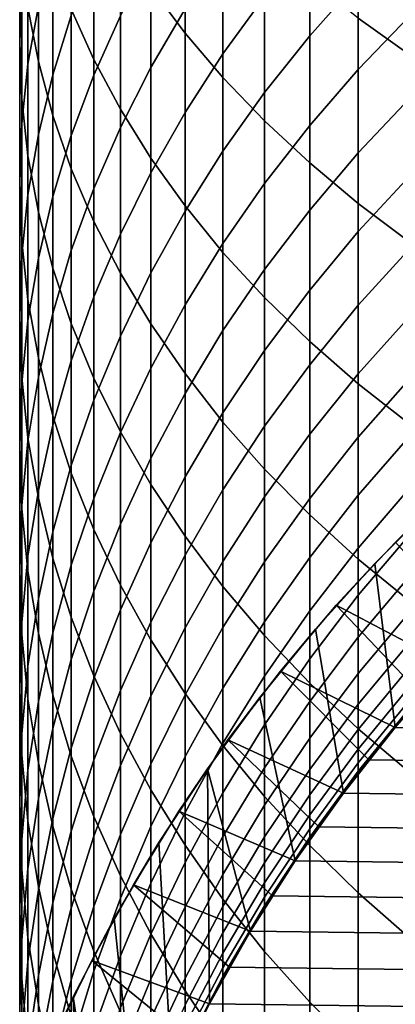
# Model space of a CAD drawing. Header units: metres. Extents: x -29 to 117, y -464 to 29.
# Tile 14 of 256: x -13 to -10, y -444 to -436. Entities that reach past the tile are written whole.
import ezdxf

# ---------------------------------------------------------------- set-up
doc = ezdxf.new("R2010")
doc.units = ezdxf.units.M
doc.layers.add('solid_24_501_056_XXX', color=7, linetype='CONTINUOUS')

msp = doc.modelspace()

# ---------------------------------------------------------------- linework, layer by layer
at = {"layer": 'solid_24_501_056_XXX'}
for points in [[(-11.946451, -435.764587, 329.251831), (-11.671459, -436.13147, 329.724701), (-11.671459, -434.705658, 330.791382), (-11.946451, -434.355591, 330.305939)], [(-10.280085, -436.011261, 332.60199), (-9.863855, -436.309845, 333.016052), (-9.863855, -434.768372, 334.086975), (-10.280085, -434.484528, 333.66272)], [(-12.983315, -435.75058, 321.629608), (-13, -436.206665, 322.104523), (-13, -435.048248, 323.178558), (-12.983315, -434.609131, 322.687927)], [(-12.585003, -435.939453, 326.71402), (-12.403811, -436.34494, 327.200409), (-12.403811, -435.007599, 328.276154), (-12.585003, -434.619415, 327.775848)], [(-12.933301, -435.925385, 324.158539), (-12.850088, -436.361115, 324.645386), (-12.850088, -435.113434, 325.723267), (-12.933301, -434.695038, 325.221436)], [(-11.671459, -436.13147, 329.724701), (-11.366506, -436.489349, 330.185944), (-11.366506, -435.047119, 331.264923), (-11.671459, -434.705658, 330.791382)], [(-12.850088, -435.914093, 319.619385), (-12.933301, -436.382935, 320.074463), (-12.933301, -435.295685, 321.155914), (-12.850088, -434.843109, 320.684662)], [(-12.585003, -435.990509, 317.651733), (-12.73389, -436.466278, 318.082184), (-12.73389, -435.448914, 319.167816), (-12.585003, -434.988525, 318.720947)], [(-10.280085, -435.713959, 310.409973), (-10.669925, -436.153595, 310.70752), (-10.669925, -435.395264, 311.786743), (-10.280085, -434.966309, 311.473907)], [(-13, -436.206665, 322.104523), (-12.983315, -436.66272, 322.579437), (-12.983315, -435.487366, 323.669159), (-13, -435.048248, 323.178558)], [(-12.403811, -436.34494, 327.200409), (-12.190778, -436.744049, 327.679108), (-12.190778, -435.389648, 328.768585), (-12.403811, -435.007599, 328.276154)], [(-12.190778, -435.993591, 315.738312), (-12.403811, -436.470154, 316.139954), (-12.403811, -435.520935, 317.226898), (-12.190778, -435.058746, 316.808777)], [(-11.671459, -435.93811, 313.888733), (-11.946451, -436.408997, 314.258148), (-11.946451, -435.525879, 315.344116), (-11.671459, -435.068237, 314.958405)], [(-11.032375, -435.8396, 312.110779), (-11.366506, -436.298218, 312.445221), (-11.366506, -435.47879, 313.528412), (-11.032375, -435.032196, 313.17807)], [(-11.366506, -436.489349, 330.185944), (-11.032375, -436.83728, 330.634399), (-11.032375, -435.379089, 331.725311), (-11.366506, -435.047119, 331.264923)], [(-12.850088, -436.361115, 324.645386), (-12.73389, -436.793488, 325.128479), (-12.73389, -435.528595, 326.221222), (-12.850088, -435.113434, 325.723267)], [(-12.933301, -436.382935, 320.074463), (-12.983315, -436.854187, 320.531891), (-12.983315, -435.75058, 321.629608), (-12.933301, -435.295685, 321.155914)], [(-9.863855, -435.991241, 309.049347), (-10.280085, -436.423767, 309.320435), (-10.280085, -435.713959, 310.409973), (-9.863855, -435.291199, 310.123871)], [(-11.032375, -436.83728, 330.634399), (-10.669925, -437.174408, 331.068909), (-10.669925, -435.700775, 332.171387), (-11.032375, -435.379089, 331.725311)], [(-12.73389, -436.466278, 318.082184), (-12.850088, -436.947052, 318.517151), (-12.850088, -435.914093, 319.619385), (-12.73389, -435.448914, 319.167816)], [(-12.190778, -436.744049, 327.679108), (-11.946451, -437.135712, 328.148926), (-11.946451, -435.764587, 329.251831), (-12.190778, -435.389648, 328.768585)], [(-10.669925, -436.153595, 310.70752), (-11.032375, -436.609039, 311.015778), (-11.032375, -435.8396, 312.110779), (-10.669925, -435.395264, 311.786743)], [(-12.983315, -436.66272, 322.579437), (-12.933301, -437.117645, 323.053101), (-12.933301, -435.925385, 324.158539), (-12.983315, -435.487366, 323.669159)], [(-12.73389, -436.793488, 325.128479), (-12.585003, -437.221405, 325.606537), (-12.585003, -435.939453, 326.71402), (-12.73389, -435.528595, 326.221222)], [(-12.403811, -436.470154, 316.139954), (-12.585003, -436.954346, 316.548035), (-12.585003, -435.990509, 317.651733), (-12.403811, -435.520935, 317.226898)], [(-11.946451, -436.408997, 314.258148), (-12.190778, -436.890259, 314.635681), (-12.190778, -435.993591, 315.738312), (-11.946451, -435.525879, 315.344116)], [(-11.366506, -436.298218, 312.445221), (-11.671459, -436.769897, 312.789215), (-11.671459, -435.93811, 313.888733), (-11.366506, -435.47879, 313.528412)], [(-10.669925, -437.174408, 331.068909), (-10.280085, -437.499847, 331.488342), (-10.280085, -436.011261, 332.60199), (-10.669925, -435.700775, 332.171387)], [(-12.983315, -436.854187, 320.531891), (-13, -437.32666, 320.990479), (-13, -436.206665, 322.104523), (-12.983315, -435.75058, 321.629608)], [(-11.946451, -437.135712, 328.148926), (-11.671459, -437.518982, 328.608612), (-11.671459, -436.13147, 329.724701), (-11.946451, -435.764587, 329.251831)], [(-10.280085, -436.423767, 309.320435), (-10.669925, -436.873596, 309.602386), (-10.669925, -436.153595, 310.70752), (-10.280085, -435.713959, 310.409973)], [(-11.032375, -436.609039, 311.015778), (-11.366506, -437.079132, 311.333923), (-11.366506, -436.298218, 312.445221), (-11.032375, -435.8396, 312.110779)], [(-12.850088, -436.947052, 318.517151), (-12.933301, -437.43158, 318.955475), (-12.933301, -436.382935, 320.074463), (-12.850088, -435.914093, 319.619385)], [(-12.933301, -437.117645, 323.053101), (-12.850088, -437.57019, 323.524353), (-12.850088, -436.361115, 324.645386), (-12.933301, -435.925385, 324.158539)], [(-12.585003, -437.221405, 325.606537), (-12.403811, -437.643707, 326.078369), (-12.403811, -436.34494, 327.200409), (-12.585003, -435.939453, 326.71402)], [(-11.671459, -436.769897, 312.789215), (-11.946451, -437.253479, 313.141846), (-11.946451, -436.408997, 314.258148), (-11.671459, -435.93811, 313.888733)], [(-12.585003, -436.954346, 316.548035), (-12.73389, -437.444946, 316.961517), (-12.73389, -436.466278, 318.082184), (-12.585003, -435.990509, 317.651733)], [(-12.190778, -436.890259, 314.635681), (-12.403811, -437.380615, 315.020355), (-12.403811, -436.470154, 316.139954), (-12.190778, -435.993591, 315.738312)], [(-9.863855, -436.653168, 307.950928), (-10.280085, -437.09494, 308.206665), (-10.280085, -436.423767, 309.320435), (-9.863855, -435.991241, 309.049347)], [(-10.280085, -437.499847, 331.488342), (-9.863855, -437.812775, 331.891663), (-9.863855, -436.309845, 333.016052), (-10.280085, -436.011261, 332.60199)], [(-11.671459, -437.518982, 328.608612), (-11.366506, -437.892822, 329.057007), (-11.366506, -436.489349, 330.185944), (-11.671459, -436.13147, 329.724701)], [(-10.669925, -436.873596, 309.602386), (-11.032375, -437.3396, 309.89447), (-11.032375, -436.609039, 311.015778), (-10.669925, -436.153595, 310.70752)], [(-13, -437.32666, 320.990479), (-12.983315, -437.799103, 321.449097), (-12.983315, -436.66272, 322.579437), (-13, -436.206665, 322.104523)], [(-11.366506, -437.079132, 311.333923), (-11.671459, -437.562592, 311.661133), (-11.671459, -436.769897, 312.789215), (-11.366506, -436.298218, 312.445221)], [(-12.933301, -437.43158, 318.955475), (-12.983315, -437.918579, 319.396088), (-12.983315, -436.854187, 320.531891), (-12.933301, -436.382935, 320.074463)], [(-12.850088, -437.57019, 323.524353), (-12.73389, -438.019257, 323.991974), (-12.73389, -436.793488, 325.128479), (-12.850088, -436.361115, 324.645386)], [(-12.403811, -437.643707, 326.078369), (-12.190778, -438.059357, 326.542786), (-12.190778, -436.744049, 327.679108), (-12.403811, -436.34494, 327.200409)], [(-11.946451, -437.253479, 313.141846), (-12.190778, -437.747681, 313.502258), (-12.190778, -436.890259, 314.635681), (-11.946451, -436.408997, 314.258148)], [(-12.73389, -437.444946, 316.961517), (-12.850088, -437.940674, 317.379333), (-12.850088, -436.947052, 318.517151), (-12.73389, -436.466278, 318.082184)], [(-12.403811, -437.380615, 315.020355), (-12.585003, -437.878845, 315.411194), (-12.585003, -436.954346, 316.548035), (-12.403811, -436.470154, 316.139954)], [(-11.366506, -437.892822, 329.057007), (-11.032375, -438.256287, 329.492981), (-11.032375, -436.83728, 330.634399), (-11.366506, -436.489349, 330.185944)], [(-10.280085, -437.09494, 308.206665), (-10.669925, -437.554382, 308.472656), (-10.669925, -436.873596, 309.602386), (-10.280085, -436.423767, 309.320435)], [(-11.032375, -437.3396, 309.89447), (-11.366506, -437.820557, 310.195892), (-11.366506, -437.079132, 311.333923), (-11.032375, -436.609039, 311.015778)], [(-9.863855, -437.276093, 306.829926), (-10.280085, -437.726593, 307.070007), (-10.280085, -437.09494, 308.206665), (-9.863855, -436.653168, 307.950928)], [(-12.983315, -437.799103, 321.449097), (-12.933301, -438.270355, 321.906525), (-12.933301, -437.117645, 323.053101), (-12.983315, -436.66272, 322.579437)], [(-12.73389, -438.019257, 323.991974), (-12.585003, -438.463684, 324.454742), (-12.585003, -437.221405, 325.606537), (-12.73389, -436.793488, 325.128479)], [(-12.190778, -438.059357, 326.542786), (-11.946451, -438.467285, 326.998535), (-11.946451, -437.135712, 328.148926), (-12.190778, -436.744049, 327.679108)], [(-11.671459, -437.562592, 311.661133), (-11.946451, -438.058258, 311.996582), (-11.946451, -437.253479, 313.141846), (-11.671459, -436.769897, 312.789215)], [(-12.983315, -437.918579, 319.396088), (-13, -438.40686, 319.83783), (-13, -437.32666, 320.990479), (-12.983315, -436.854187, 320.531891)], [(-12.190778, -437.747681, 313.502258), (-12.403811, -438.251251, 313.869476), (-12.403811, -437.380615, 315.020355), (-12.190778, -436.890259, 314.635681)], [(-11.032375, -438.256287, 329.492981), (-10.669925, -438.608459, 329.915375), (-10.669925, -437.174408, 331.068909), (-11.032375, -436.83728, 330.634399)], [(-10.669925, -437.554382, 308.472656), (-11.032375, -438.030334, 308.748169), (-11.032375, -437.3396, 309.89447), (-10.669925, -436.873596, 309.602386)], [(-12.850088, -437.940674, 317.379333), (-12.933301, -438.440277, 317.800385), (-12.933301, -437.43158, 318.955475), (-12.850088, -436.947052, 318.517151)], [(-12.585003, -437.878845, 315.411194), (-12.73389, -438.383667, 315.80719), (-12.73389, -437.444946, 316.961517), (-12.585003, -436.954346, 316.548035)], [(-12.933301, -438.270355, 321.906525), (-12.850088, -438.739197, 322.361603), (-12.850088, -437.57019, 323.524353), (-12.933301, -437.117645, 323.053101)], [(-11.366506, -437.820557, 310.195892), (-11.671459, -438.315216, 310.505951), (-11.671459, -437.562592, 311.661133), (-11.366506, -437.079132, 311.333923)], [(-10.280085, -437.726593, 307.070007), (-10.669925, -438.195099, 307.319702), (-10.669925, -437.554382, 308.472656), (-10.280085, -437.09494, 308.206665)], [(-11.946451, -438.467285, 326.998535), (-11.671459, -438.866455, 327.444519), (-11.671459, -437.518982, 328.608612), (-11.946451, -437.135712, 328.148926)], [(-10.669925, -438.608459, 329.915375), (-10.280085, -438.948395, 330.323151), (-10.280085, -437.499847, 331.488342), (-10.669925, -437.174408, 331.068909)], [(-12.585003, -438.463684, 324.454742), (-12.403811, -438.902313, 324.911469), (-12.403811, -437.643707, 326.078369), (-12.585003, -437.221405, 325.606537)], [(-11.946451, -438.058258, 311.996582), (-12.190778, -438.564789, 312.339417), (-12.190778, -437.747681, 313.502258), (-11.946451, -437.253479, 313.141846)], [(-9.863855, -437.859314, 305.687775), (-10.280085, -438.317932, 305.911896), (-10.280085, -437.726593, 307.070007), (-9.863855, -437.276093, 306.829926)], [(-13, -438.40686, 319.83783), (-12.983315, -438.895111, 320.279572), (-12.983315, -437.799103, 321.449097), (-13, -437.32666, 320.990479)], [(-11.032375, -438.030334, 308.748169), (-11.366506, -438.521576, 309.032562), (-11.366506, -437.820557, 310.195892), (-11.032375, -437.3396, 309.89447)], [(-12.933301, -438.440277, 317.800385), (-12.983315, -438.942474, 318.223633), (-12.983315, -437.918579, 319.396088), (-12.933301, -437.43158, 318.955475)], [(-12.73389, -438.383667, 315.80719), (-12.850088, -438.893768, 316.207336), (-12.850088, -437.940674, 317.379333), (-12.73389, -437.444946, 316.961517)], [(-12.403811, -438.251251, 313.869476), (-12.585003, -438.762909, 314.242584), (-12.585003, -437.878845, 315.411194), (-12.403811, -437.380615, 315.020355)], [(-11.671459, -438.866455, 327.444519), (-11.366506, -439.255798, 327.879517), (-11.366506, -437.892822, 329.057007), (-11.671459, -437.518982, 328.608612)], [(-10.280085, -438.948395, 330.323151), (-9.863855, -439.275299, 330.71524), (-9.863855, -437.812775, 331.891663), (-10.280085, -437.499847, 331.488342)], [(-12.850088, -438.739197, 322.361603), (-12.73389, -439.204407, 322.813141), (-12.73389, -438.019257, 323.991974), (-12.850088, -437.57019, 323.524353)], [(-11.671459, -438.315216, 310.505951), (-11.946451, -438.822327, 310.823792), (-11.946451, -438.058258, 311.996582), (-11.671459, -437.562592, 311.661133)], [(-10.669925, -438.195099, 307.319702), (-11.032375, -438.68042, 307.578369), (-11.032375, -438.030334, 308.748169), (-10.669925, -437.554382, 308.472656)], [(-12.403811, -438.902313, 324.911469), (-12.190778, -439.334015, 325.360992), (-12.190778, -438.059357, 326.542786), (-12.403811, -437.643707, 326.078369)], [(-12.190778, -438.564789, 312.339417), (-12.403811, -439.080963, 312.688751), (-12.403811, -438.251251, 313.869476), (-12.190778, -437.747681, 313.502258)], [(-10.280085, -438.317932, 305.911896), (-10.669925, -438.794922, 306.144989), (-10.669925, -438.195099, 307.319702), (-10.280085, -437.726593, 307.070007)], [(-12.983315, -438.895111, 320.279572), (-12.933301, -439.382141, 320.720184), (-12.933301, -438.270355, 321.906525), (-12.983315, -437.799103, 321.449097)], [(-11.366506, -438.521576, 309.032562), (-11.671459, -439.026794, 309.325043), (-11.671459, -438.315216, 310.505951), (-11.366506, -437.820557, 310.195892)], [(-12.983315, -438.942474, 318.223633), (-13, -439.445923, 318.64798), (-13, -438.40686, 319.83783), (-12.983315, -437.918579, 319.396088)], [(-12.585003, -438.762909, 314.242584), (-12.73389, -439.281281, 314.620636), (-12.73389, -438.383667, 315.80719), (-12.585003, -437.878845, 315.411194)], [(-11.366506, -439.255798, 327.879517), (-11.032375, -439.634338, 328.30246), (-11.032375, -438.256287, 329.492981), (-11.366506, -437.892822, 329.057007)], [(-9.863855, -438.402069, 304.525848), (-10.280085, -438.868286, 304.733734), (-10.280085, -438.317932, 305.911896), (-9.863855, -437.859314, 305.687775)], [(-12.850088, -438.893768, 316.207336), (-12.933301, -439.407837, 316.610626), (-12.933301, -438.440277, 317.800385), (-12.850088, -437.940674, 317.379333)], [(-12.73389, -439.204407, 322.813141), (-12.585003, -439.664795, 323.26004), (-12.585003, -438.463684, 324.454742), (-12.73389, -438.019257, 323.991974)], [(-11.946451, -438.822327, 310.823792), (-12.190778, -439.340607, 311.148651), (-12.190778, -438.564789, 312.339417), (-11.946451, -438.058258, 311.996582)], [(-12.190778, -439.334015, 325.360992), (-11.946451, -439.75769, 325.802155), (-11.946451, -438.467285, 326.998535), (-12.190778, -438.059357, 326.542786)], [(-11.032375, -438.68042, 307.578369), (-11.366506, -439.181335, 307.845337), (-11.366506, -438.521576, 309.032562), (-11.032375, -438.030334, 308.748169)], [(-10.669925, -438.794922, 306.144989), (-11.032375, -439.289032, 306.386475), (-11.032375, -438.68042, 307.578369), (-10.669925, -438.195099, 307.319702)], [(-12.933301, -439.382141, 320.720184), (-12.850088, -439.866669, 321.158508), (-12.850088, -438.739197, 322.361603), (-12.933301, -438.270355, 321.906525)], [(-12.403811, -439.080963, 312.688751), (-12.585003, -439.605377, 313.043671), (-12.585003, -438.762909, 314.242584), (-12.403811, -438.251251, 313.869476)], [(-11.032375, -439.634338, 328.30246), (-10.669925, -440.001129, 328.71225), (-10.669925, -438.608459, 329.915375), (-11.032375, -438.256287, 329.492981)], [(-12.73389, -439.281281, 314.620636), (-12.850088, -439.805115, 315.002625), (-12.850088, -438.893768, 316.207336), (-12.73389, -438.383667, 315.80719)], [(-11.671459, -439.026794, 309.325043), (-11.946451, -439.544769, 309.624908), (-11.946451, -438.822327, 310.823792), (-11.671459, -438.315216, 310.505951)], [(-10.280085, -438.868286, 304.733734), (-10.669925, -439.353149, 304.949951), (-10.669925, -438.794922, 306.144989), (-10.280085, -438.317932, 305.911896)], [(-13, -439.445923, 318.64798), (-12.983315, -439.949402, 319.072296), (-12.983315, -438.895111, 320.279572), (-13, -438.40686, 319.83783)], [(-12.933301, -439.407837, 316.610626), (-12.983315, -439.924561, 317.015961), (-12.983315, -438.942474, 318.223633), (-12.933301, -438.440277, 317.800385)], [(-12.585003, -439.664795, 323.26004), (-12.403811, -440.119171, 323.70108), (-12.403811, -438.902313, 324.911469), (-12.585003, -438.463684, 324.454742)], [(-11.946451, -439.75769, 325.802155), (-11.671459, -440.172241, 326.233826), (-11.671459, -438.866455, 327.444519), (-11.946451, -438.467285, 326.998535)], [(-9.863855, -438.903717, 303.345581), (-10.280085, -439.376953, 303.536987), (-10.280085, -438.868286, 304.733734), (-9.863855, -438.402069, 304.525848)], [(-11.366506, -439.181335, 307.845337), (-11.671459, -439.696533, 308.119904), (-11.671459, -439.026794, 309.325043), (-11.366506, -438.521576, 309.032562)], [(-12.190778, -439.340607, 311.148651), (-12.403811, -439.868683, 311.479645), (-12.403811, -439.080963, 312.688751), (-12.190778, -438.564789, 312.339417)], [(-10.669925, -440.001129, 328.71225), (-10.280085, -440.355194, 329.107819), (-10.280085, -438.948395, 330.323151), (-10.669925, -438.608459, 329.915375)], [(-11.032375, -439.289032, 306.386475), (-11.366506, -439.799011, 306.635681), (-11.366506, -439.181335, 307.845337), (-11.032375, -438.68042, 307.578369)], [(-12.850088, -439.866669, 321.158508), (-12.73389, -440.347412, 321.593475), (-12.73389, -439.204407, 322.813141), (-12.850088, -438.739197, 322.361603)], [(-12.585003, -439.605377, 313.043671), (-12.73389, -440.136719, 313.40329), (-12.73389, -439.281281, 314.620636), (-12.585003, -438.762909, 314.242584)], [(-11.946451, -439.544769, 309.624908), (-12.190778, -440.074127, 309.931366), (-12.190778, -439.340607, 311.148651), (-11.946451, -438.822327, 310.823792)], [(-11.671459, -440.172241, 326.233826), (-11.366506, -440.576599, 326.654907), (-11.366506, -439.255798, 327.879517), (-11.671459, -438.866455, 327.444519)], [(-10.669925, -439.353149, 304.949951), (-11.032375, -439.855438, 305.17392), (-11.032375, -439.289032, 306.386475), (-10.669925, -438.794922, 306.144989)], [(-10.280085, -439.376953, 303.536987), (-10.669925, -439.86911, 303.736053), (-10.669925, -439.353149, 304.949951), (-10.280085, -438.868286, 304.733734)], [(-12.983315, -439.924561, 317.015961), (-13, -440.442627, 317.422363), (-13, -439.445923, 318.64798), (-12.983315, -438.942474, 318.223633)], [(-12.983315, -439.949402, 319.072296), (-12.933301, -440.451599, 319.495544), (-12.933301, -439.382141, 320.720184), (-12.983315, -438.895111, 320.279572)], [(-12.850088, -439.805115, 315.002625), (-12.933301, -440.333038, 315.387604), (-12.933301, -439.407837, 316.610626), (-12.850088, -438.893768, 316.207336)], [(-12.403811, -440.119171, 323.70108), (-12.190778, -440.566376, 324.135193), (-12.190778, -439.334015, 325.360992), (-12.403811, -438.902313, 324.911469)], [(-9.863855, -439.363647, 302.148468), (-10.280085, -439.843292, 302.32312), (-10.280085, -439.376953, 303.536987), (-9.863855, -438.903717, 303.345581)], [(-10.280085, -440.355194, 329.107819), (-9.863855, -440.695618, 329.48819), (-9.863855, -439.275299, 330.71524), (-10.280085, -438.948395, 330.323151)], [(-12.403811, -439.868683, 311.479645), (-12.585003, -440.405243, 311.815948), (-12.585003, -439.605377, 313.043671), (-12.403811, -439.080963, 312.688751)], [(-11.671459, -439.696533, 308.119904), (-11.946451, -440.224701, 308.401398), (-11.946451, -439.544769, 309.624908), (-11.671459, -439.026794, 309.325043)], [(-11.366506, -439.799011, 306.635681), (-11.671459, -440.323517, 306.891998), (-11.671459, -439.696533, 308.119904), (-11.366506, -439.181335, 307.845337)], [(-12.73389, -440.347412, 321.593475), (-12.585003, -440.823212, 322.023926), (-12.585003, -439.664795, 323.26004), (-12.73389, -439.204407, 322.813141)], [(-11.366506, -440.576599, 326.654907), (-11.032375, -440.969788, 327.064301), (-11.032375, -439.634338, 328.30246), (-11.366506, -439.255798, 327.879517)], [(-12.73389, -440.136719, 313.40329), (-12.850088, -440.673615, 313.766663), (-12.850088, -439.805115, 315.002625), (-12.73389, -439.281281, 314.620636)], [(-12.190778, -440.074127, 309.931366), (-12.403811, -440.613495, 310.243622), (-12.403811, -439.868683, 311.479645), (-12.190778, -439.340607, 311.148651)], [(-12.190778, -440.566376, 324.135193), (-11.946451, -441.00528, 324.561218), (-11.946451, -439.75769, 325.802155), (-12.190778, -439.334015, 325.360992)], [(-11.032375, -439.855438, 305.17392), (-11.366506, -440.37384, 305.40509), (-11.366506, -439.799011, 306.635681), (-11.032375, -439.289032, 306.386475)], [(-12.933301, -440.333038, 315.387604), (-12.983315, -440.863678, 315.774567), (-12.983315, -439.924561, 317.015961), (-12.933301, -439.407837, 316.610626)], [(-12.933301, -440.451599, 319.495544), (-12.850088, -440.951202, 319.916595), (-12.850088, -439.866669, 321.158508), (-12.933301, -439.382141, 320.720184)], [(-10.669925, -439.86911, 303.736053), (-11.032375, -440.378937, 303.942261), (-11.032375, -439.855438, 305.17392), (-10.669925, -439.353149, 304.949951)], [(-10.280085, -439.843292, 302.32312), (-10.669925, -440.342133, 302.504791), (-10.669925, -439.86911, 303.736053), (-10.280085, -439.376953, 303.536987)], [(-9.863855, -439.78125, 300.935913), (-10.280085, -440.266724, 301.093628), (-10.280085, -439.843292, 302.32312), (-9.863855, -439.363647, 302.148468)], [(-13, -440.442627, 317.422363), (-12.983315, -440.960663, 317.828766), (-12.983315, -439.949402, 319.072296), (-13, -439.445923, 318.64798)], [(-11.946451, -440.224701, 308.401398), (-12.190778, -440.764465, 308.689087), (-12.190778, -440.074127, 309.931366), (-11.946451, -439.544769, 309.624908)], [(-12.585003, -440.405243, 311.815948), (-12.73389, -440.948883, 312.156677), (-12.73389, -440.136719, 313.40329), (-12.585003, -439.605377, 313.043671)], [(-11.032375, -440.969788, 327.064301), (-10.669925, -441.350708, 327.460968), (-10.669925, -440.001129, 328.71225), (-11.032375, -439.634338, 328.30246)], [(-12.585003, -440.823212, 322.023926), (-12.403811, -441.292786, 322.448761), (-12.403811, -440.119171, 323.70108), (-12.585003, -439.664795, 323.26004)], [(-11.671459, -440.323517, 306.891998), (-11.946451, -440.861237, 307.154785), (-11.946451, -440.224701, 308.401398), (-11.671459, -439.696533, 308.119904)], [(-12.850088, -440.673615, 313.766663), (-12.933301, -441.214722, 314.132874), (-12.933301, -440.333038, 315.387604), (-12.850088, -439.805115, 315.002625)], [(-11.946451, -441.00528, 324.561218), (-11.671459, -441.434723, 324.978058), (-11.671459, -440.172241, 326.233826), (-11.946451, -439.75769, 325.802155)], [(-11.366506, -440.37384, 305.40509), (-11.671459, -440.907043, 305.642853), (-11.671459, -440.323517, 306.891998), (-11.366506, -439.799011, 306.635681)], [(-9.863855, -440.156036, 299.709442), (-10.280085, -440.646759, 299.850037), (-10.280085, -440.266724, 301.093628), (-9.863855, -439.78125, 300.935913)], [(-12.850088, -440.951202, 319.916595), (-12.73389, -441.44693, 320.334412), (-12.73389, -440.347412, 321.593475), (-12.850088, -439.866669, 321.158508)], [(-12.403811, -440.613495, 310.243622), (-12.585003, -441.16153, 310.560883), (-12.585003, -440.405243, 311.815948), (-12.403811, -439.868683, 311.479645)], [(-11.032375, -440.378937, 303.942261), (-11.366506, -440.905151, 304.15509), (-11.366506, -440.37384, 305.40509), (-11.032375, -439.855438, 305.17392)], [(-10.669925, -440.342133, 302.504791), (-11.032375, -440.858887, 302.692963), (-11.032375, -440.378937, 303.942261), (-10.669925, -439.86911, 303.736053)], [(-10.280085, -440.266724, 301.093628), (-10.669925, -440.771637, 301.25769), (-10.669925, -440.342133, 302.504791), (-10.280085, -439.843292, 302.32312)], [(-10.45577, -440.726776, 255.525116), (-10.147079, -440.391266, 283.947754), (-9.645639, -439.889801, 283.947754), (-9.981249, -440.219757, 255.525116)], [(-10.147079, -440.391266, 283.947754), (-9.982415, -441.709076, 283.947754), (-9.540568, -441.206329, 283.947754), (-9.645639, -439.889801, 283.947754)], [(-12.983315, -440.863678, 315.774567), (-13, -441.39566, 316.162537), (-13, -440.442627, 317.422363), (-12.983315, -439.924561, 317.015961)], [(-12.983315, -440.960663, 317.828766), (-12.933301, -441.477417, 318.234131), (-12.933301, -440.451599, 319.495544), (-12.983315, -439.949402, 319.072296)], [(-10.669925, -441.350708, 327.460968), (-10.280085, -441.718445, 327.843872), (-10.280085, -440.355194, 329.107819), (-10.669925, -440.001129, 328.71225)], [(-12.190778, -440.764465, 308.689087), (-12.403811, -441.314484, 308.982208), (-12.403811, -440.613495, 310.243622), (-12.190778, -440.074127, 309.931366)], [(-12.403811, -441.292786, 322.448761), (-12.190778, -441.754974, 322.866882), (-12.190778, -440.566376, 324.135193), (-12.403811, -440.119171, 323.70108)], [(-12.73389, -440.948883, 312.156677), (-12.850088, -441.49823, 312.501007), (-12.850088, -440.673615, 313.766663), (-12.73389, -440.136719, 313.40329)], [(-11.671459, -441.434723, 324.978058), (-11.366506, -441.853638, 325.384674), (-11.366506, -440.576599, 326.654907), (-11.671459, -440.172241, 326.233826)], [(-9.863855, -440.487579, 298.470612), (-10.280085, -440.98291, 298.593872), (-10.280085, -440.646759, 299.850037), (-9.863855, -440.156036, 299.709442)], [(-11.946451, -440.861237, 307.154785), (-12.190778, -441.410797, 307.42334), (-12.190778, -440.764465, 308.689087), (-11.946451, -440.224701, 308.401398)], [(-10.280085, -440.646759, 299.850037), (-10.669925, -441.157135, 299.996277), (-10.669925, -440.771637, 301.25769), (-10.280085, -440.266724, 301.093628)], [(-10.45577, -440.726776, 255.525116), (-9.981249, -440.219757, 255.525116), (-9.310086, -440.963654, 254.947769), (-9.540484, -441.206238, 254.947769)], [(-12.933301, -441.214722, 314.132874), (-12.983315, -441.758606, 314.500977), (-12.983315, -440.863678, 315.774567), (-12.933301, -440.333038, 315.387604)], [(-12.73389, -441.44693, 320.334412), (-12.585003, -441.937531, 320.747894), (-12.585003, -440.823212, 322.023926), (-12.73389, -440.347412, 321.593475)], [(-11.671459, -440.907043, 305.642853), (-11.946451, -441.453644, 305.886597), (-11.946451, -440.861237, 307.154785), (-11.671459, -440.323517, 306.891998)], [(-10.669925, -440.771637, 301.25769), (-11.032375, -441.294678, 301.427612), (-11.032375, -440.858887, 302.692963), (-10.669925, -440.342133, 302.504791)], [(-10.280085, -441.718445, 327.843872), (-9.863855, -442.072021, 328.212036), (-9.863855, -440.695618, 329.48819), (-10.280085, -440.355194, 329.107819)], [(-13, -441.39566, 316.162537), (-12.983315, -441.927673, 316.550507), (-12.983315, -440.960663, 317.828766), (-13, -440.442627, 317.422363)], [(-12.585003, -441.16153, 310.560883), (-12.73389, -441.716797, 310.882324), (-12.73389, -440.948883, 312.156677), (-12.585003, -440.405243, 311.815948)], [(-11.366506, -440.905151, 304.15509), (-11.671459, -441.44635, 304.373993), (-11.671459, -440.907043, 305.642853), (-11.366506, -440.37384, 305.40509)], [(-11.032375, -440.858887, 302.692963), (-11.366506, -441.392242, 302.887207), (-11.366506, -440.905151, 304.15509), (-11.032375, -440.378937, 303.942261)], [(-10.90467, -441.256836, 255.525116), (-10.622479, -440.91745, 283.947754), (-10.147079, -440.391266, 283.947754), (-10.45577, -440.726776, 255.525116)], [(-10.622479, -440.91745, 283.947754), (-10.397867, -442.233978, 283.947754), (-9.982415, -441.709076, 283.947754), (-10.147079, -440.391266, 283.947754)], [(-12.933301, -441.477417, 318.234131), (-12.850088, -441.991486, 318.63739), (-12.850088, -440.951202, 319.916595), (-12.933301, -440.451599, 319.495544)], [(-9.863855, -440.775391, 297.220886), (-10.280085, -441.27478, 297.326691), (-10.280085, -440.98291, 298.593872), (-9.863855, -440.487579, 298.470612)], [(-12.190778, -441.754974, 322.866882), (-11.946451, -442.208527, 323.277222), (-11.946451, -441.00528, 324.561218), (-12.190778, -440.566376, 324.135193)], [(-11.366506, -441.853638, 325.384674), (-11.032375, -442.260925, 325.780029), (-11.032375, -440.969788, 327.064301), (-11.366506, -440.576599, 326.654907)], [(-12.850088, -441.49823, 312.501007), (-12.933301, -442.051849, 312.847992), (-12.933301, -441.214722, 314.132874), (-12.850088, -440.673615, 313.766663)], [(-12.403811, -441.314484, 308.982208), (-12.585003, -441.873322, 309.28006), (-12.585003, -441.16153, 310.560883), (-12.403811, -440.613495, 310.243622)], [(-10.280085, -440.98291, 298.593872), (-10.669925, -441.498108, 298.722107), (-10.669925, -441.157135, 299.996277), (-10.280085, -440.646759, 299.850037)], [(-12.190778, -441.410797, 307.42334), (-12.403811, -441.970764, 307.696991), (-12.403811, -441.314484, 308.982208), (-12.190778, -440.764465, 308.689087)], [(-10.90467, -441.256836, 255.525116), (-10.45577, -440.726776, 255.525116), (-9.7647, -441.454834, 254.947769), (-9.98239, -441.709045, 254.947769)], [(-10.45577, -440.726776, 255.525116), (-9.540484, -441.206238, 254.947769), (-9.7647, -441.454834, 254.947769)], [(-12.585003, -441.937531, 320.747894), (-12.403811, -442.421722, 321.155975), (-12.403811, -441.292786, 322.448761), (-12.585003, -440.823212, 322.023926)], [(-10.669925, -441.157135, 299.996277), (-11.032375, -441.685822, 300.147736), (-11.032375, -441.294678, 301.427612), (-10.669925, -440.771637, 301.25769)], [(-9.863855, -441.019196, 295.961823), (-10.280085, -441.521973, 296.050049), (-10.280085, -441.27478, 297.326691), (-9.863855, -440.775391, 297.220886)], [(-12.983315, -441.758606, 314.500977), (-13, -442.303894, 314.870056), (-13, -441.39566, 316.162537), (-12.983315, -440.863678, 315.774567)], [(-11.946451, -441.453644, 305.886597), (-12.190778, -442.012299, 306.135712), (-12.190778, -441.410797, 307.42334), (-11.946451, -440.861237, 307.154785)], [(-11.671459, -441.44635, 304.373993), (-11.946451, -442.00119, 304.598389), (-11.946451, -441.453644, 305.886597), (-11.671459, -440.907043, 305.642853)], [(-11.366506, -441.392242, 302.887207), (-11.671459, -441.940796, 303.086975), (-11.671459, -441.44635, 304.373993), (-11.366506, -440.905151, 304.15509)], [(-11.032375, -441.294678, 301.427612), (-11.366506, -441.834534, 301.602997), (-11.366506, -441.392242, 302.887207), (-11.032375, -440.858887, 302.692963)], [(-11.326516, -441.808197, 255.525116), (-11.070981, -441.467499, 283.947754), (-10.622479, -440.91745, 283.947754), (-10.90467, -441.256836, 255.525116)], [(-11.070981, -441.467499, 283.947754), (-10.785849, -442.779724, 283.947754), (-10.397867, -442.233978, 283.947754), (-10.622479, -440.91745, 283.947754)], [(-12.983315, -441.927673, 316.550507), (-12.933301, -442.458313, 316.937469), (-12.933301, -441.477417, 318.234131), (-12.983315, -440.960663, 317.828766)], [(-12.73389, -441.716797, 310.882324), (-12.850088, -442.277893, 311.207153), (-12.850088, -441.49823, 312.501007), (-12.73389, -440.948883, 312.156677)], [(-12.850088, -441.991486, 318.63739), (-12.73389, -442.501556, 319.037537), (-12.73389, -441.44693, 320.334412), (-12.850088, -440.951202, 319.916595)], [(-11.032375, -442.260925, 325.780029), (-10.669925, -442.655548, 326.163055), (-10.669925, -441.350708, 327.460968), (-11.032375, -440.969788, 327.064301)], [(-10.280085, -441.27478, 297.326691), (-10.669925, -441.794128, 297.436737), (-10.669925, -441.498108, 298.722107), (-10.280085, -440.98291, 298.593872)], [(-11.946451, -442.208527, 323.277222), (-11.671459, -442.652344, 323.678772), (-11.671459, -441.434723, 324.978058), (-11.946451, -441.00528, 324.561218)], [(-9.863855, -441.218628, 294.694977), (-10.280085, -441.724213, 294.765503), (-10.280085, -441.521973, 296.050049), (-9.863855, -441.019196, 295.961823)], [(-9.982446, -441.709106, 289.647766), (-9.863855, -441.548737, 290.863434), (-9.422306, -441.060272, 290.847168), (-9.54051, -441.206268, 289.647766)], [(-10.669925, -441.498108, 298.722107), (-11.032375, -442.031769, 298.854919), (-11.032375, -441.685822, 300.147736), (-10.669925, -441.157135, 299.996277)], [(-12.933301, -442.051849, 312.847992), (-12.983315, -442.608307, 313.196777), (-12.983315, -441.758606, 314.500977), (-12.933301, -441.214722, 314.132874)], [(-12.585003, -441.873322, 309.28006), (-12.73389, -442.439514, 309.581818), (-12.73389, -441.716797, 310.882324), (-12.585003, -441.16153, 310.560883)], [(-9.863855, -441.373505, 293.421906), (-10.280085, -441.881226, 293.47467), (-10.280085, -441.724213, 294.765503), (-9.863855, -441.218628, 294.694977)], [(-9.540568, -441.206329, 283.947754), (-9.982415, -441.709076, 283.947754), (-9.982446, -441.709106, 289.647766), (-9.54051, -441.206268, 289.647766)], [(-12.403811, -441.970764, 307.696991), (-12.585003, -442.539673, 307.975037), (-12.585003, -441.873322, 309.28006), (-12.403811, -441.314484, 308.982208)], [(-12.403811, -442.421722, 321.155975), (-12.190778, -442.898285, 321.557648), (-12.190778, -441.754974, 322.866882), (-12.403811, -441.292786, 322.448761)], [(-11.032375, -441.685822, 300.147736), (-11.366506, -442.231476, 300.304077), (-11.366506, -441.834534, 301.602997), (-11.032375, -441.294678, 301.427612)], [(-11.326516, -441.808197, 255.525116), (-10.90467, -441.256836, 255.525116), (-10.193433, -441.96875, 254.947769), (-10.397946, -442.2341, 254.947769)], [(-10.90467, -441.256836, 255.525116), (-9.98239, -441.709045, 254.947769), (-10.193433, -441.96875, 254.947769)], [(-10.280085, -441.521973, 296.050049), (-10.669925, -442.044861, 296.141815), (-10.669925, -441.794128, 297.436737), (-10.280085, -441.27478, 297.326691)], [(-13, -442.303894, 314.870056), (-12.983315, -442.849213, 315.239105), (-12.983315, -441.927673, 316.550507), (-13, -441.39566, 316.162537)], [(-11.366506, -441.834534, 301.602997), (-11.671459, -442.38974, 301.783386), (-11.671459, -441.940796, 303.086975), (-11.366506, -441.392242, 302.887207)], [(-10.669925, -442.655548, 326.163055), (-10.280085, -443.036469, 326.532837), (-10.280085, -441.718445, 327.843872), (-10.669925, -441.350708, 327.460968)], [(-9.863855, -441.483582, 292.144196), (-10.280085, -441.992828, 292.179108), (-10.280085, -441.881226, 293.47467), (-9.863855, -441.373505, 293.421906)], [(-12.73389, -442.501556, 319.037537), (-12.585003, -443.006378, 319.433563), (-12.585003, -441.937531, 320.747894), (-12.73389, -441.44693, 320.334412)], [(-12.190778, -442.012299, 306.135712), (-12.403811, -442.581512, 306.389526), (-12.403811, -441.970764, 307.696991), (-12.190778, -441.410797, 307.42334)], [(-11.946451, -442.00119, 304.598389), (-12.190778, -442.568207, 304.827728), (-12.190778, -442.012299, 306.135712), (-11.946451, -441.453644, 305.886597)], [(-11.671459, -441.940796, 303.086975), (-11.946451, -442.503143, 303.291748), (-11.946451, -442.00119, 304.598389), (-11.671459, -441.44635, 304.373993)], [(-11.720599, -442.379944, 255.525116), (-11.490692, -442.039062, 283.947754), (-11.070981, -441.467499, 283.947754), (-11.326516, -441.808197, 255.525116)], [(-11.671459, -442.652344, 323.678772), (-11.366506, -443.085266, 324.070435), (-11.366506, -441.853638, 325.384674), (-11.671459, -441.434723, 324.978058)], [(-11.490692, -442.039062, 283.947754), (-11.145067, -443.344482, 283.947754), (-10.785849, -442.779724, 283.947754), (-11.070981, -441.467499, 283.947754)], [(-9.7647, -441.454834, 254.947769), (9.98239, -441.709045, 254.947769), (10.193433, -441.96875, 254.947769), (-9.98239, -441.709045, 254.947769)], [(-12.933301, -442.458313, 316.937469), (-12.850088, -442.986206, 317.322449), (-12.850088, -441.991486, 318.63739), (-12.933301, -441.477417, 318.234131)], [(-12.850088, -442.277893, 311.207153), (-12.933301, -442.843353, 311.534485), (-12.933301, -442.051849, 312.847992), (-12.850088, -441.49823, 312.501007)], [(-10.669925, -441.794128, 297.436737), (-11.032375, -442.332153, 297.550751), (-11.032375, -442.031769, 298.854919), (-10.669925, -441.498108, 298.722107)], [(-10.280085, -441.724213, 294.765503), (-10.669925, -442.25, 294.838837), (-10.669925, -442.044861, 296.141815), (-10.280085, -441.521973, 296.050049)], [(-10.39791, -442.234039, 289.647766), (-10.280085, -442.058929, 290.880402), (-9.863855, -441.548737, 290.863434), (-9.982446, -441.709106, 289.647766)], [(-9.863855, -441.548737, 290.863434), (-10.280085, -442.058929, 290.880402), (-10.280085, -441.992828, 292.179108), (-9.863855, -441.483582, 292.144196)], [(-11.032375, -442.031769, 298.854919), (-11.366506, -442.582581, 298.992004), (-11.366506, -442.231476, 300.304077), (-11.032375, -441.685822, 300.147736)], [(-9.982415, -441.709076, 283.947754), (-10.397867, -442.233978, 283.947754), (-10.39791, -442.234039, 289.647766), (-9.982446, -441.709106, 289.647766)], [(-9.98239, -441.709045, 254.947769), (10.193433, -441.96875, 254.947769), (10.397946, -442.2341, 254.947769), (-10.193433, -441.96875, 254.947769)], [(-12.983315, -442.608307, 313.196777), (-13, -443.166229, 313.546448), (-13, -442.303894, 314.870056), (-12.983315, -441.758606, 314.500977)], [(-12.73389, -442.439514, 309.581818), (-12.850088, -443.011658, 309.886749), (-12.850088, -442.277893, 311.207153), (-12.73389, -441.716797, 310.882324)], [(-12.190778, -442.898285, 321.557648), (-11.946451, -443.365997, 321.951813), (-11.946451, -442.208527, 323.277222), (-12.190778, -441.754974, 322.866882)], [(-10.280085, -441.881226, 293.47467), (-10.669925, -442.409271, 293.52951), (-10.669925, -442.25, 294.838837), (-10.280085, -441.724213, 294.765503)], [(-10.280085, -443.036469, 326.532837), (-9.863855, -443.402771, 326.888367), (-9.863855, -442.072021, 328.212036), (-10.280085, -441.718445, 327.843872)], [(-11.720599, -442.379944, 255.525116), (-11.326516, -441.808197, 255.525116), (-10.595473, -442.504486, 254.947769), (-10.785798, -442.779633, 254.947769)], [(-11.366506, -442.231476, 300.304077), (-11.671459, -442.792694, 300.464844), (-11.671459, -442.38974, 301.783386), (-11.366506, -441.834534, 301.602997)], [(-11.366506, -443.085266, 324.070435), (-11.032375, -443.506195, 324.451233), (-11.032375, -442.260925, 325.780029), (-11.366506, -441.853638, 325.384674)], [(-11.326516, -441.808197, 255.525116), (-10.397946, -442.2341, 254.947769), (-10.595473, -442.504486, 254.947769)], [(-10.669925, -442.044861, 296.141815), (-11.032375, -442.586548, 296.236847), (-11.032375, -442.332153, 297.550751), (-10.669925, -441.794128, 297.436737)], [(-12.983315, -442.849213, 315.239105), (-12.933301, -443.393097, 315.607208), (-12.933301, -442.458313, 316.937469), (-12.983315, -441.927673, 316.550507)], [(-12.585003, -442.539673, 307.975037), (-12.73389, -443.11615, 308.256714), (-12.73389, -442.439514, 309.581818), (-12.585003, -441.873322, 309.28006)], [(-12.585003, -443.006378, 319.433563), (-12.403811, -443.504608, 319.824402), (-12.403811, -442.421722, 321.155975), (-12.585003, -441.937531, 320.747894)], [(-11.671459, -442.38974, 301.783386), (-11.946451, -442.958954, 301.968323), (-11.946451, -442.503143, 303.291748), (-11.671459, -441.940796, 303.086975)], [(-10.280085, -441.992828, 292.179108), (-10.669925, -442.522491, 292.215363), (-10.669925, -442.409271, 293.52951), (-10.280085, -441.881226, 293.47467)], [(-12.850088, -442.986206, 317.322449), (-12.73389, -443.51004, 317.704468), (-12.73389, -442.501556, 319.037537), (-12.850088, -441.991486, 318.63739)], [(-12.403811, -442.581512, 306.389526), (-12.585003, -443.159851, 306.6474), (-12.585003, -442.539673, 307.975037), (-12.403811, -441.970764, 307.696991)], [(-12.190778, -442.568207, 304.827728), (-12.403811, -443.145996, 305.061432), (-12.403811, -442.581512, 306.389526), (-12.190778, -442.012299, 306.135712)], [(-11.946451, -442.503143, 303.291748), (-12.190778, -443.077881, 303.501068), (-12.190778, -442.568207, 304.827728), (-11.946451, -442.00119, 304.598389)], [(-10.280085, -442.058929, 290.880402), (-10.669925, -442.589508, 290.898071), (-10.669925, -442.522491, 292.215363), (-10.280085, -441.992828, 292.179108)], [(-10.193433, -441.96875, 254.947769), (10.397946, -442.2341, 254.947769), (10.595473, -442.504486, 254.947769), (-10.397946, -442.2341, 254.947769)], [(-12.933301, -442.843353, 311.534485), (-12.983315, -443.411713, 311.863525), (-12.983315, -442.608307, 313.196777), (-12.933301, -442.051849, 312.847992)], [(-12.085937, -442.970673, 255.525116), (-11.880907, -442.631165, 283.947754), (-11.490692, -442.039062, 283.947754), (-11.720599, -442.379944, 255.525116)], [(-11.880907, -442.631165, 283.947754), (-11.774165, -444.526001, 283.947754), (-11.474787, -443.927032, 283.947754), (-11.490692, -442.039062, 283.947754)], [(-11.490692, -442.039062, 283.947754), (-11.474787, -443.927032, 283.947754), (-11.145067, -443.344482, 283.947754)], [(-11.032375, -442.332153, 297.550751), (-11.366506, -442.887421, 297.668427), (-11.366506, -442.582581, 298.992004), (-11.032375, -442.031769, 298.854919)], [(-10.669925, -442.25, 294.838837), (-11.032375, -442.794678, 294.914825), (-11.032375, -442.586548, 296.236847), (-10.669925, -442.044861, 296.141815)], [(-10.785801, -442.779633, 289.647766), (-10.669925, -442.589508, 290.898071), (-10.280085, -442.058929, 290.880402), (-10.39791, -442.234039, 289.647766)], [(-11.946451, -443.365997, 321.951813), (-11.671459, -443.823639, 322.337524), (-11.671459, -442.652344, 323.678772), (-11.946451, -442.208527, 323.277222)], [(-11.366506, -442.582581, 298.992004), (-11.671459, -443.149109, 299.132996), (-11.671459, -442.792694, 300.464844), (-11.366506, -442.231476, 300.304077)], [(-10.669925, -442.409271, 293.52951), (-11.032375, -442.956299, 293.586304), (-11.032375, -442.794678, 294.914825), (-10.669925, -442.25, 294.838837)], [(-11.032375, -443.506195, 324.451233), (-10.669925, -443.914001, 324.82019), (-10.669925, -442.655548, 326.163055), (-11.032375, -442.260925, 325.780029)], [(-10.397867, -442.233978, 283.947754), (-10.785849, -442.779724, 283.947754), (-10.785801, -442.779633, 289.647766), (-10.39791, -442.234039, 289.647766)], [(-10.397946, -442.2341, 254.947769), (10.595473, -442.504486, 254.947769), (10.785798, -442.779633, 254.947769), (-10.595473, -442.504486, 254.947769)], [(-13, -443.166229, 313.546448), (-12.983315, -443.724121, 313.896149), (-12.983315, -442.849213, 315.239105), (-13, -442.303894, 314.870056)], [(-12.850088, -443.011658, 309.886749), (-12.933301, -443.588257, 310.194031), (-12.933301, -442.843353, 311.534485), (-12.850088, -442.277893, 311.207153)], [(-11.032375, -442.586548, 296.236847), (-11.366506, -443.145599, 296.334961), (-11.366506, -442.887421, 297.668427), (-11.032375, -442.332153, 297.550751)], [(-12.403811, -443.504608, 319.824402), (-12.190778, -443.994965, 320.209076), (-12.190778, -442.898285, 321.557648), (-12.403811, -442.421722, 321.155975)], [(-12.085937, -442.970673, 255.525116), (-11.720599, -442.379944, 255.525116), (-10.969079, -443.059753, 254.947769), (-11.14504, -443.344421, 254.947769)], [(-11.671459, -442.792694, 300.464844), (-11.946451, -443.368042, 300.6297), (-11.946451, -442.958954, 301.968323), (-11.671459, -442.38974, 301.783386)], [(-11.720599, -442.379944, 255.525116), (-10.785798, -442.779633, 254.947769), (-10.969079, -443.059753, 254.947769)], [(-10.669925, -442.522491, 292.215363), (-11.032375, -443.071167, 292.25296), (-11.032375, -442.956299, 293.586304), (-10.669925, -442.409271, 293.52951)], [(-12.933301, -443.393097, 315.607208), (-12.850088, -443.934174, 315.973419), (-12.850088, -442.986206, 317.322449), (-12.933301, -442.458313, 316.937469)], [(-12.73389, -443.11615, 308.256714), (-12.850088, -443.698608, 308.541382), (-12.850088, -443.011658, 309.886749), (-12.73389, -442.439514, 309.581818)], [(-12.73389, -443.51004, 317.704468), (-12.585003, -444.028442, 318.082489), (-12.585003, -443.006378, 319.433563), (-12.73389, -442.501556, 319.037537)], [(-11.946451, -442.958954, 301.968323), (-12.190778, -443.54068, 302.157318), (-12.190778, -443.077881, 303.501068), (-11.946451, -442.503143, 303.291748)], [(-10.595473, -442.504486, 254.947769), (10.785798, -442.779633, 254.947769), (10.969079, -443.059753, 254.947769), (-10.785798, -442.779633, 254.947769)], [(-12.585003, -443.159851, 306.6474), (-12.73389, -443.745819, 306.908722), (-12.73389, -443.11615, 308.256714), (-12.585003, -442.539673, 307.975037)], [(-12.403811, -443.145996, 305.061432), (-12.585003, -443.733032, 305.298859), (-12.585003, -443.159851, 306.6474), (-12.403811, -442.581512, 306.389526)], [(-12.190778, -443.077881, 303.501068), (-12.403811, -443.663513, 303.714325), (-12.403811, -443.145996, 305.061432), (-12.190778, -442.568207, 304.827728)], [(-11.366506, -442.887421, 297.668427), (-11.671459, -443.458527, 297.789429), (-11.671459, -443.149109, 299.132996), (-11.366506, -442.582581, 298.992004)], [(-10.669925, -442.589508, 290.898071), (-11.032375, -443.13916, 290.916382), (-11.032375, -443.071167, 292.25296), (-10.669925, -442.522491, 292.215363)], [(-12.983315, -443.411713, 311.863525), (-13, -443.981567, 312.19342), (-13, -443.166229, 313.546448), (-12.983315, -442.608307, 313.196777)], [(-12.421401, -443.578583, 255.525116), (-12.240947, -443.242767, 283.947754), (-11.880907, -442.631165, 283.947754), (-12.085937, -442.970673, 255.525116)], [(-12.240947, -443.242767, 283.947754), (-12.042194, -445.139343, 283.947754), (-11.774165, -444.526001, 283.947754), (-11.880907, -442.631165, 283.947754)], [(-11.671459, -443.823639, 322.337524), (-11.366506, -444.27005, 322.713745), (-11.366506, -443.085266, 324.070435), (-11.671459, -442.652344, 323.678772)], [(-11.032375, -442.794678, 294.914825), (-11.366506, -443.356842, 294.993256), (-11.366506, -443.145599, 296.334961), (-11.032375, -442.586548, 296.236847)], [(-11.14509, -443.344513, 289.647766), (-11.032375, -443.13916, 290.916382), (-10.669925, -442.589508, 290.898071), (-10.785801, -442.779633, 289.647766)], [(-10.669925, -443.914001, 324.82019), (-10.280085, -444.307709, 325.176361), (-10.280085, -443.036469, 326.532837), (-10.669925, -442.655548, 326.163055)], [(-11.671459, -443.149109, 299.132996), (-11.946451, -443.729889, 299.277527), (-11.946451, -443.368042, 300.6297), (-11.671459, -442.792694, 300.464844)], [(-11.032375, -442.956299, 293.586304), (-11.366506, -443.520844, 293.644958), (-11.366506, -443.356842, 294.993256), (-11.032375, -442.794678, 294.914825)], [(-10.785849, -442.779724, 283.947754), (-11.145067, -443.344482, 283.947754), (-11.14509, -443.344513, 289.647766), (-10.785801, -442.779633, 289.647766)], [(-10.785798, -442.779633, 254.947769), (10.969079, -443.059753, 254.947769), (11.14504, -443.344421, 254.947769), (-10.969079, -443.059753, 254.947769)], [(-12.933301, -443.588257, 310.194031), (-12.983315, -444.167816, 310.50293), (-12.983315, -443.411713, 311.863525), (-12.933301, -442.843353, 311.534485)], [(-12.983315, -443.724121, 313.896149), (-12.933301, -444.280609, 314.244934), (-12.933301, -443.393097, 315.607208), (-12.983315, -442.849213, 315.239105)], [(-12.190778, -443.994965, 320.209076), (-11.946451, -444.476227, 320.586578), (-11.946451, -443.365997, 321.951813), (-12.190778, -442.898285, 321.557648)], [(-11.366506, -443.145599, 296.334961), (-11.671459, -443.720612, 296.435852), (-11.671459, -443.458527, 297.789429), (-11.366506, -442.887421, 297.668427)], [(-12.421401, -443.578583, 255.525116), (-12.085937, -442.970673, 255.525116), (-11.313609, -443.633545, 254.947769), (-11.474858, -443.927216, 254.947769)], [(-11.946451, -443.368042, 300.6297), (-12.190778, -443.956055, 300.798157), (-12.190778, -443.54068, 302.157318), (-11.946451, -442.958954, 301.968323)], [(-12.085937, -442.970673, 255.525116), (-11.14504, -443.344421, 254.947769), (-11.313609, -443.633545, 254.947769)], [(-11.032375, -443.071167, 292.25296), (-11.366506, -443.637451, 292.291748), (-11.366506, -443.520844, 293.644958), (-11.032375, -442.956299, 293.586304)], [(-12.850088, -443.698608, 308.541382), (-12.933301, -444.285645, 308.828247), (-12.933301, -443.588257, 310.194031), (-12.850088, -443.011658, 309.886749)], [(-12.850088, -443.934174, 315.973419), (-12.73389, -444.4711, 316.336792), (-12.73389, -443.51004, 317.704468), (-12.850088, -442.986206, 317.322449)], [(-12.585003, -444.028442, 318.082489), (-12.403811, -444.54007, 318.455627), (-12.403811, -443.504608, 319.824402), (-12.585003, -443.006378, 319.433563)], [(-10.280085, -444.307709, 325.176361), (-9.863855, -444.686249, 325.518829), (-9.863855, -443.402771, 326.888367), (-10.280085, -443.036469, 326.532837)], [(-12.73389, -443.745819, 306.908722), (-12.850088, -444.337952, 307.17276), (-12.850088, -443.698608, 308.541382), (-12.73389, -443.11615, 308.256714)], [(-12.190778, -443.54068, 302.157318), (-12.403811, -444.133453, 302.349884), (-12.403811, -443.663513, 303.714325), (-12.190778, -443.077881, 303.501068)], [(-11.032375, -443.13916, 290.916382), (-11.366506, -443.706451, 290.935272), (-11.366506, -443.637451, 292.291748), (-11.032375, -443.071167, 292.25296)], [(-11.366506, -444.27005, 322.713745), (-11.032375, -444.704071, 323.079529), (-11.032375, -443.506195, 324.451233), (-11.366506, -443.085266, 324.070435)], [(-10.969079, -443.059753, 254.947769), (11.14504, -443.344421, 254.947769), (11.313609, -443.633545, 254.947769), (-11.14504, -443.344421, 254.947769)], [(-13, -443.981567, 312.19342), (-12.983315, -444.551392, 312.523315), (-12.983315, -443.724121, 313.896149), (-13, -443.166229, 313.546448)], [(-12.585003, -443.733032, 305.298859), (-12.73389, -444.32782, 305.539429), (-12.73389, -443.745819, 306.908722), (-12.585003, -443.159851, 306.6474)], [(-12.403811, -443.663513, 303.714325), (-12.585003, -444.258514, 303.931), (-12.585003, -443.733032, 305.298859), (-12.403811, -443.145996, 305.061432)], [(-11.671459, -443.458527, 297.789429), (-11.946451, -444.044037, 297.913513), (-11.946451, -443.729889, 299.277527), (-11.671459, -443.149109, 299.132996)], [(-11.366506, -443.356842, 294.993256), (-11.671459, -443.935059, 295.073914), (-11.671459, -443.720612, 296.435852), (-11.366506, -443.145599, 296.334961)], [(-11.474824, -443.927124, 289.647766), (-11.366506, -443.706451, 290.935272), (-11.032375, -443.13916, 290.916382), (-11.14509, -443.344513, 289.647766)], [(-12.726333, -444.202393, 255.525116), (-12.569283, -443.871338, 283.947754), (-12.240947, -443.242767, 283.947754), (-12.421401, -443.578583, 255.525116)], [(-12.569283, -443.871338, 283.947754), (-12.278331, -445.765686, 283.947754), (-12.042194, -445.139343, 283.947754), (-12.240947, -443.242767, 283.947754)], [(-11.946451, -443.729889, 299.277527), (-12.190778, -444.323425, 299.425262), (-12.190778, -443.956055, 300.798157), (-11.946451, -443.368042, 300.6297)], [(-11.946451, -444.476227, 320.586578), (-11.671459, -444.947113, 320.955994), (-11.671459, -443.823639, 322.337524), (-11.946451, -443.365997, 321.951813)], [(-11.366506, -443.520844, 293.644958), (-11.671459, -444.101532, 293.705261), (-11.671459, -443.935059, 295.073914), (-11.366506, -443.356842, 294.993256)], [(-11.145067, -443.344482, 283.947754), (-11.474787, -443.927032, 283.947754), (-11.474824, -443.927124, 289.647766), (-11.14509, -443.344513, 289.647766)], [(-11.14504, -443.344421, 254.947769), (11.313609, -443.633545, 254.947769), (11.474858, -443.927216, 254.947769), (-11.313609, -443.633545, 254.947769)], [(-12.983315, -444.167816, 310.50293), (-13, -444.748901, 310.812622), (-13, -443.981567, 312.19342), (-12.983315, -443.411713, 311.863525)], [(-12.933301, -444.280609, 314.244934), (-12.850088, -444.834229, 314.591919), (-12.850088, -443.934174, 315.973419), (-12.933301, -443.393097, 315.607208)], [(-12.73389, -444.4711, 316.336792), (-12.585003, -445.002441, 316.696411), (-12.585003, -444.028442, 318.082489), (-12.73389, -443.51004, 317.704468)], [(-12.403811, -444.54007, 318.455627), (-12.190778, -445.04364, 318.822845), (-12.190778, -443.994965, 320.209076), (-12.403811, -443.504608, 319.824402)], [(-11.671459, -443.720612, 296.435852), (-11.946451, -444.31012, 296.539307), (-11.946451, -444.044037, 297.913513), (-11.671459, -443.458527, 297.789429)], [(-11.366506, -443.637451, 292.291748), (-11.671459, -444.219879, 292.331635), (-11.671459, -444.101532, 293.705261), (-11.366506, -443.520844, 293.644958)], [(-11.032375, -444.704071, 323.079529), (-10.669925, -445.124573, 323.43396), (-10.669925, -443.914001, 324.82019), (-11.032375, -443.506195, 324.451233)], [(-12.933301, -444.285645, 308.828247), (-12.983315, -444.875702, 309.116608), (-12.983315, -444.167816, 310.50293), (-12.933301, -443.588257, 310.194031)], [(-12.726333, -444.202393, 255.525116), (-12.421401, -443.578583, 255.525116), (-11.628416, -444.224762, 254.947769), (-11.774135, -444.52594, 254.947769)], [(-12.421401, -443.578583, 255.525116), (-11.474858, -443.927216, 254.947769), (-11.628416, -444.224762, 254.947769)], [(-12.190778, -443.956055, 300.798157), (-12.403811, -444.555176, 300.969818), (-12.403811, -444.133453, 302.349884), (-12.190778, -443.54068, 302.157318)], [(-12.403811, -444.133453, 302.349884), (-12.585003, -444.735687, 302.545563), (-12.585003, -444.258514, 303.931), (-12.403811, -443.663513, 303.714325)], [(-11.366506, -443.706451, 290.935272), (-11.671459, -444.289948, 290.954681), (-11.671459, -444.219879, 292.331635), (-11.366506, -443.637451, 292.291748)], [(-11.313609, -443.633545, 254.947769), (11.474858, -443.927216, 254.947769), (11.628416, -444.224762, 254.947769), (-11.474858, -443.927216, 254.947769)], [(-12.983315, -444.551392, 312.523315), (-12.933301, -445.119781, 312.852356), (-12.933301, -444.280609, 314.244934), (-12.983315, -443.724121, 313.896149)], [(-12.850088, -444.337952, 307.17276), (-12.933301, -444.934692, 307.438843), (-12.933301, -444.285645, 308.828247), (-12.850088, -443.698608, 308.541382)], [(-12.73389, -444.32782, 305.539429), (-12.850088, -444.928833, 305.782501), (-12.850088, -444.337952, 307.17276), (-12.73389, -443.745819, 306.908722)], [(-12.585003, -444.258514, 303.931), (-12.73389, -444.861389, 304.150543), (-12.73389, -444.32782, 305.539429), (-12.585003, -443.733032, 305.298859)], [(-11.946451, -444.044037, 297.913513), (-12.190778, -444.642395, 298.040314), (-12.190778, -444.323425, 299.425262), (-11.946451, -443.729889, 299.277527)], [(-11.671459, -443.935059, 295.073914), (-11.946451, -444.527802, 295.156586), (-11.946451, -444.31012, 296.539307), (-11.671459, -443.720612, 296.435852)], [(-11.77413, -444.525909, 289.647766), (-11.671459, -444.289948, 290.954681), (-11.366506, -443.706451, 290.935272), (-11.474824, -443.927124, 289.647766)], [(-11.671459, -444.947113, 320.955994), (-11.366506, -445.406464, 321.316315), (-11.366506, -444.27005, 322.713745), (-11.671459, -443.823639, 322.337524)], [(-13, -444.840668, 255.525116), (-12.86534, -444.515686, 283.947754), (-12.569283, -443.871338, 283.947754), (-12.726333, -444.202393, 255.525116)], [(-12.86534, -444.515686, 283.947754), (-12.652424, -447.050873, 283.947754), (-12.481971, -446.403595, 283.947754), (-12.569283, -443.871338, 283.947754)], [(-12.569283, -443.871338, 283.947754), (-12.481971, -446.403595, 283.947754), (-12.278331, -445.765686, 283.947754)], [(-11.474787, -443.927032, 283.947754), (-11.774165, -444.526001, 283.947754), (-11.77413, -444.525909, 289.647766), (-11.474824, -443.927124, 289.647766)], [(-11.474858, -443.927216, 254.947769), (11.628416, -444.224762, 254.947769), (11.774135, -444.52594, 254.947769), (-11.628416, -444.224762, 254.947769)], [(-10.669925, -445.124573, 323.43396), (-10.280085, -445.530518, 323.776093), (-10.280085, -444.307709, 325.176361), (-10.669925, -443.914001, 324.82019)]]:
    msp.add_3dface(points, dxfattribs=at)

doc.saveas('drawing.dxf')
